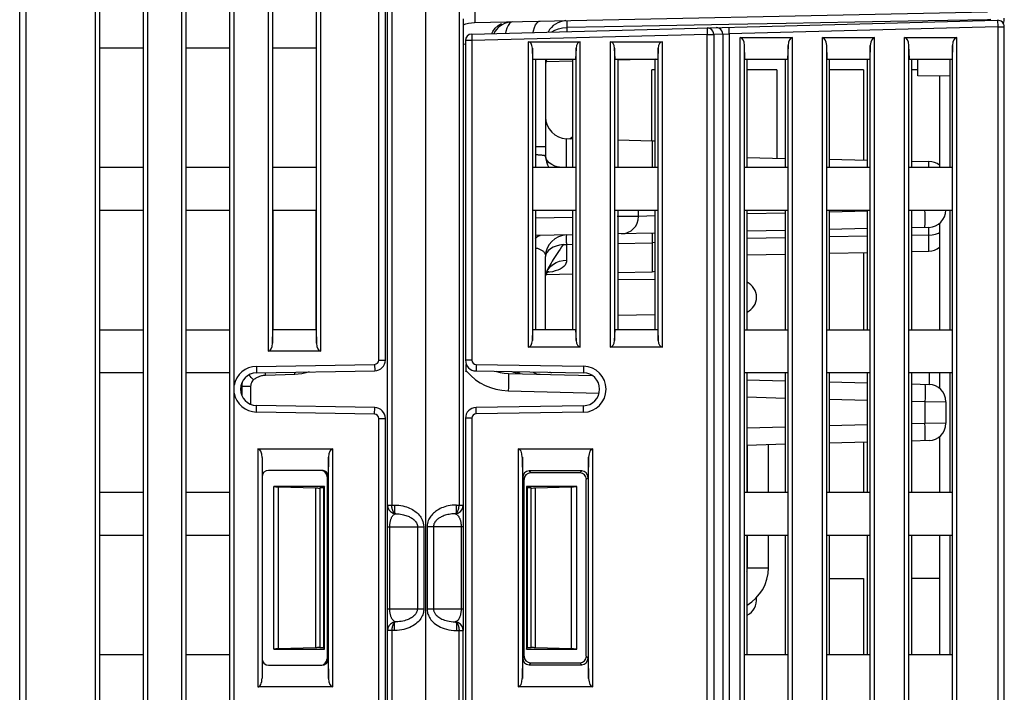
# Model space of a CAD drawing. Header units: millimetres. Extents: x 674 to 3111, y -226 to 595.
# Tile 11 of 47: x 2327 to 2372, y 43 to 74. Entities that reach past the tile are written whole.
import ezdxf

# ---------------------------------------------------------------- set-up
doc = ezdxf.new("R2010")
doc.units = ezdxf.units.MM
doc.header["$LTSCALE"] = 30.734
doc.layers.get('0').update_dxf_attribs({"linetype": 'CONTINUOUS'})

msp = doc.modelspace()

# ---------------------------------------------------------------- linework, layer by layer
at = {"color": 7, "linetype": 'Continuous'}
for p, q in [((2343.885, 51.362), (2343.885, 102.072)), ((2326.885, -42.238), (2326.885, 101.857)), ((2327.185, -25.088), (2327.185, 101.857)), ((2330.369, 97.062), (2330.369, 25.673)), ((2332.801, 26.416), (2332.801, 97.062)), ((2334.369, 97.062), (2334.369, 26.896)), ((2336.801, 27.639), (2336.801, 97.062)), ((2330.569, 96.683), (2330.569, 26.13)), ((2332.602, 26.752), (2332.602, 96.683)), ((2334.569, 96.683), (2334.569, 27.353)), ((2336.602, 27.975), (2336.602, 96.683)), ((2345.635, 87.466), (2345.635, 27.862)), ((2344.082, 86.523), (2344.082, 51.362)), ((2343.485, 58.061), (2343.485, 81.712)), ((2343.785, 58.061), (2343.785, 81.712)), ((2338.369, 81.062), (2338.369, 58.462)), ((2340.801, 58.462), (2340.801, 81.062)), ((2338.569, 80.683), (2338.569, 58.841)), ((2340.602, 58.841), (2340.602, 80.683)), ((2347.189, 74.311), (2347.189, 51.362)), ((2347.385, 73.825), (2347.385, 45.565)), ((2347.778, 73.117), (2372.078, 73.754)), ((2347.908, 73.649), (2371.602, 74.145)), ((2371.602, 73.781), (2367.938, 73.713)), ((2371.756, 73.792), (2371.602, 73.781)), ((2371.602, 73.781), (2371.602, 73.741)), ((2372.078, 73.754), (2372.085, 73.454)), ((2347.385, 73.545), (2347.504, 73.586)), ((2355.654, 73.483), (2352.165, 73.417)), ((2352.165, 73.417), (2352.165, 73.232)), ((2359.662, 73.559), (2355.654, 73.483)), ((2358.654, 73.402), (2358.662, 73.102)), ((2362.299, 73.608), (2359.662, 73.559)), ((2359.673, 73.129), (2359.665, 73.429)), ((2372.085, 73.454), (2359.673, 73.129)), ((2372.085, 73.454), (2372.085, -24.988)), ((2372.085, 73.454), (2372.385, 73.454)), ((2372.385, -42.238), (2372.385, 73.454)), ((2347.485, 72.818), (2347.485, 58.054)), ((2347.785, 72.818), (2347.485, 72.818)), ((2347.778, 73.117), (2347.785, 72.818)), ((2358.662, 73.102), (2347.785, 72.818)), ((2347.785, 72.818), (2347.785, 58.054)), ((2348.709, 73.142), (2348.752, 73.232)), ((2358.662, 30.933), (2358.662, 73.102)), ((2358.662, 73.102), (2358.961, 73.102)), ((2359.373, 73.113), (2358.961, 73.102)), ((2358.961, 73.102), (2358.961, 33.45)), ((2359.373, 73.113), (2359.673, 73.129)), ((2359.373, 73.113), (2359.373, 38.241)), ((2359.673, 73.129), (2359.673, 37.954)), ((2360.178, 38.241), (2360.178, 72.962)), ((2360.178, 72.962), (2362.593, 72.962)), ((2362.593, 38.241), (2362.593, 72.962)), ((2363.978, 38.241), (2363.978, 72.962)), ((2363.978, 72.962), (2366.393, 72.962)), ((2366.393, 38.241), (2366.393, 72.962)), ((2367.778, 38.241), (2367.778, 72.962)), ((2367.778, 72.962), (2370.193, 72.962)), ((2370.193, 38.241), (2370.193, 72.962)), ((2332.596, 72.462), (2330.575, 72.462)), ((2336.596, 72.462), (2334.575, 72.462)), ((2340.596, 72.462), (2338.575, 72.462)), ((2347.4, 72.658), (2347.489, 72.66)), ((2350.378, 72.762), (2350.378, 58.662)), ((2350.378, 72.762), (2352.793, 72.762)), ((2350.577, 72.464), (2350.577, 58.959)), ((2350.599, 71.962), (2350.577, 72.464)), ((2352.593, 72.464), (2352.571, 71.962)), ((2352.593, 58.959), (2352.593, 72.464)), ((2352.793, 58.662), (2352.793, 72.762)), ((2354.178, 72.762), (2354.178, 58.662)), ((2354.178, 72.762), (2356.593, 72.762)), ((2354.399, 71.962), (2354.377, 72.464)), ((2354.377, 72.464), (2354.377, 58.959)), ((2356.393, 72.464), (2356.371, 71.962)), ((2356.393, 58.959), (2356.393, 72.464)), ((2356.593, 58.662), (2356.593, 72.762)), ((2360.399, 71.962), (2360.377, 72.59)), ((2360.377, 38.241), (2360.377, 72.59)), ((2362.393, 72.59), (2362.371, 71.962)), ((2362.393, 38.241), (2362.393, 72.59)), ((2364.199, 71.962), (2364.177, 72.59)), ((2364.177, 38.241), (2364.177, 72.59)), ((2366.193, 72.59), (2366.171, 71.962)), ((2366.193, 38.241), (2366.193, 72.59)), ((2367.977, 38.241), (2367.977, 72.59)), ((2367.999, 71.962), (2367.977, 72.59)), ((2369.993, 72.59), (2369.971, 71.962)), ((2369.993, 38.241), (2369.993, 72.59)), ((2350.599, 71.962), (2352.571, 71.962)), ((2350.717, 71.962), (2350.717, 66.962)), ((2351.185, 71.962), (2351.185, 67.485)), ((2352.453, 66.962), (2352.453, 71.962)), ((2354.399, 71.962), (2356.371, 71.962)), ((2354.519, 71.962), (2354.519, 66.962)), ((2356.251, 71.96), (2354.52, 71.915)), ((2356.251, 66.962), (2356.251, 71.962)), ((2360.399, 71.962), (2362.371, 71.962)), ((2360.495, 71.962), (2360.495, 66.962)), ((2362.275, 66.962), (2362.275, 71.962)), ((2364.199, 71.962), (2366.171, 71.962)), ((2364.298, 71.962), (2364.298, 66.962)), ((2366.071, 66.962), (2366.071, 71.962)), ((2367.999, 71.962), (2369.971, 71.962)), ((2368.102, 71.962), (2368.102, 66.962)), ((2368.385, 71.183), (2368.385, 71.962)), ((2369.867, 71.962), (2369.867, 66.962)), ((2352.456, 71.861), (2351.185, 71.827)), ((2356.09, 68.182), (2356.09, 71.462)), ((2356.251, 71.462), (2356.09, 71.462)), ((2361.875, 71.462), (2360.495, 71.462)), ((2361.875, 71.462), (2361.875, 67.382)), ((2365.871, 71.462), (2364.298, 71.462)), ((2365.871, 71.462), (2365.871, 67.298)), ((2368.385, 71.462), (2368.102, 71.462)), ((2369.867, 71.167), (2368.385, 71.183)), ((2369.385, 71.172), (2369.385, 66.962)), ((2352.159, 66.962), (2352.159, 68.286)), ((2352.159, 68.286), (2352.453, 68.278)), ((2351.185, 67.915), (2350.717, 67.915)), ((2354.519, 68.224), (2356.106, 68.182)), ((2356.106, 68.182), (2356.106, 66.962)), ((2360.495, 67.411), (2362.275, 67.374)), ((2330.575, 66.962), (2332.596, 66.962)), ((2334.575, 66.962), (2336.596, 66.962)), ((2338.575, 66.962), (2340.596, 66.962)), ((2350.585, 66.962), (2352.585, 66.962)), ((2354.385, 66.962), (2356.385, 66.962)), ((2360.385, 66.962), (2362.385, 66.962)), ((2364.185, 66.962), (2366.185, 66.962)), ((2364.298, 67.331), (2366.071, 67.294)), ((2367.985, 66.962), (2369.985, 66.962)), ((2368.102, 67.252), (2368.902, 67.235)), ((2368.902, 66.962), (2368.902, 67.235)), ((2332.596, 64.962), (2330.575, 64.962)), ((2336.596, 64.962), (2334.575, 64.962)), ((2340.596, 64.962), (2338.575, 64.962)), ((2338.585, 64.962), (2338.585, 59.462)), ((2340.585, 59.462), (2340.585, 64.962)), ((2352.585, 64.962), (2350.585, 64.962)), ((2350.717, 64.962), (2350.717, 59.462)), ((2352.453, 64.644), (2350.717, 64.608)), ((2352.453, 59.462), (2352.453, 64.962)), ((2356.385, 64.962), (2354.385, 64.962)), ((2355.485, 64.691), (2354.503, 64.687)), ((2354.519, 64.962), (2354.519, 59.462)), ((2355.485, 64.691), (2355.485, 64.962)), ((2356.251, 64.714), (2355.485, 64.691)), ((2356.251, 59.462), (2356.251, 64.962)), ((2362.385, 64.962), (2360.385, 64.962)), ((2360.495, 64.962), (2360.495, 59.462)), ((2362.277, 64.85), (2360.498, 64.812)), ((2362.275, 59.462), (2362.275, 64.962)), ((2366.185, 64.962), (2364.185, 64.962)), ((2364.298, 64.962), (2364.298, 59.462)), ((2366.071, 64.929), (2364.3, 64.892)), ((2366.071, 59.462), (2366.071, 64.962)), ((2369.985, 64.962), (2367.985, 64.962)), ((2368.102, 64.962), (2368.102, 59.462)), ((2369.867, 64.962), (2369.867, 59.462)), ((2368.902, 64.189), (2368.102, 64.172)), ((2369.385, 64.369), (2369.385, 59.462)), ((2352.453, 63.844), (2350.717, 63.808)), ((2356.251, 63.924), (2354.506, 63.887)), ((2362.275, 64.05), (2360.495, 64.013)), ((2362.275, 63.708), (2360.495, 63.674)), ((2366.071, 64.13), (2364.298, 64.092)), ((2366.071, 63.778), (2364.298, 63.745)), ((2368.902, 63.831), (2368.102, 63.816)), ((2368.902, 63.831), (2369.056, 63.843)), ((2368.902, 63.089), (2368.902, 63.831)), ((2352.159, 63.402), (2352.453, 63.407)), ((2352.159, 63.402), (2352.159, 62.671)), ((2354.519, 63.448), (2356.106, 63.478)), ((2356.251, 63.488), (2356.106, 63.478)), ((2356.106, 63.478), (2356.106, 62.141)), ((2351.185, 59.485), (2351.185, 62.838)), ((2360.495, 62.913), (2362.275, 62.95)), ((2364.298, 62.992), (2366.071, 63.03)), ((2365.871, 63.025), (2365.871, 59.462)), ((2368.102, 63.072), (2368.902, 63.089)), ((2351.201, 61.976), (2351.201, 61.974)), ((2351.208, 62.059), (2351.257, 62.18)), ((2351.226, 62.112), (2351.21, 62.063)), ((2351.215, 62.013), (2352.453, 62.046)), ((2351.257, 62.18), (2351.331, 62.295)), ((2351.287, 62.125), (2351.318, 62.154)), ((2351.318, 62.154), (2351.325, 62.159)), ((2354.519, 62.1), (2356.106, 62.141)), ((2354.519, 61.803), (2356.251, 61.779)), ((2356.251, 60.145), (2354.519, 60.12)), ((2330.575, 59.462), (2332.596, 59.462)), ((2334.575, 59.462), (2336.596, 59.462)), ((2338.569, 58.841), (2338.585, 59.462)), ((2340.585, 59.462), (2338.585, 59.462)), ((2340.585, 59.462), (2340.602, 58.841)), ((2350.577, 58.959), (2350.599, 59.462)), ((2352.571, 59.462), (2350.599, 59.462)), ((2352.571, 59.462), (2352.593, 58.959)), ((2354.377, 58.959), (2354.399, 59.462)), ((2356.371, 59.462), (2354.399, 59.462)), ((2356.371, 59.462), (2356.393, 58.959)), ((2360.385, 59.462), (2362.385, 59.462)), ((2364.185, 59.462), (2366.185, 59.462)), ((2367.985, 59.462), (2369.985, 59.462)), ((2340.801, 58.462), (2338.369, 58.462)), ((2352.793, 58.662), (2350.378, 58.662)), ((2356.593, 58.662), (2354.178, 58.662)), ((2337.821, 57.766), (2343.289, 57.861)), ((2343.289, 57.861), (2343.294, 57.561)), ((2343.485, 58.061), (2343.785, 58.061)), ((2347.785, 58.054), (2347.485, 58.054)), ((2347.982, 57.854), (2347.977, 57.554)), ((2347.982, 57.854), (2352.94, 57.774)), ((2332.596, 57.462), (2330.575, 57.462)), ((2336.596, 57.462), (2334.575, 57.462)), ((2337.532, 57.314), (2337.481, 57.371)), ((2337.821, 57.766), (2337.827, 57.466)), ((2337.827, 57.466), (2343.294, 57.561)), ((2338.245, 57.349), (2338.241, 57.473)), ((2339.598, 57.396), (2338.245, 57.349)), ((2339.598, 57.396), (2339.595, 57.497)), ((2347.514, 57.559), (2347.492, 57.496)), ((2347.512, 57.558), (2347.726, 57.338)), ((2347.977, 57.554), (2352.936, 57.474)), ((2349.47, 57.441), (2353.355, 57.34)), ((2351.477, 57.452), (2351.386, 57.499)), ((2352.94, 57.774), (2352.936, 57.474)), ((2362.385, 57.462), (2360.385, 57.462)), ((2360.495, 57.462), (2360.495, 51.962)), ((2362.275, 51.962), (2362.275, 57.462)), ((2366.185, 57.462), (2364.185, 57.462)), ((2364.298, 57.462), (2364.298, 51.962)), ((2366.071, 51.962), (2366.071, 57.462)), ((2369.985, 57.462), (2367.985, 57.462)), ((2368.102, 57.462), (2368.102, 51.962)), ((2368.906, 57.462), (2368.906, 56.932)), ((2369.385, 57.462), (2369.385, 56.753)), ((2369.867, 57.462), (2369.867, 51.962)), ((2337.726, 57.172), (2337.691, 57.142)), ((2360.487, 57.153), (2362.265, 57.106)), ((2364.288, 57.053), (2366.059, 57.007)), ((2368.089, 56.954), (2368.906, 56.932)), ((2337.558, 56.839), (2337.098, 56.839)), ((2337.148, 56.839), (2337.148, 56.414)), ((2337.558, 56.839), (2337.558, 56.014)), ((2349.463, 56.642), (2353.661, 56.532)), ((2360.495, 56.353), (2362.275, 56.306)), ((2364.298, 56.253), (2366.071, 56.207)), ((2368.102, 56.154), (2368.72, 56.138)), ((2368.72, 56.138), (2368.72, 55.134)), ((2368.72, 56.138), (2369.685, 56.133)), ((2369.685, 56.133), (2369.685, 55.139)), ((2337.821, 55.658), (2337.827, 55.958)), ((2343.289, 55.562), (2337.821, 55.658)), ((2343.294, 55.862), (2337.827, 55.958)), ((2343.289, 55.562), (2343.294, 55.862)), ((2352.936, 55.95), (2347.977, 55.87)), ((2347.982, 55.57), (2347.977, 55.87)), ((2352.94, 55.65), (2347.982, 55.57)), ((2352.94, 55.65), (2352.936, 55.95)), ((2343.485, 41.561), (2343.485, 55.362)), ((2343.485, 55.362), (2343.785, 55.362)), ((2343.785, 41.561), (2343.785, 55.362)), ((2347.485, 55.37), (2347.485, 41.554)), ((2347.785, 55.37), (2347.485, 55.37)), ((2347.785, 55.37), (2347.785, 41.554)), ((2366.071, 55.065), (2364.298, 55.018)), ((2368.72, 55.134), (2368.102, 55.118)), ((2369.685, 55.139), (2368.72, 55.134)), ((2362.275, 54.965), (2360.495, 54.919)), ((2362.275, 54.166), (2360.495, 54.119)), ((2361.485, 51.962), (2361.485, 54.145)), ((2366.071, 54.265), (2364.298, 54.219)), ((2365.871, 54.26), (2365.871, 51.962)), ((2368.906, 54.339), (2368.102, 54.318)), ((2369.385, 54.519), (2369.385, 51.962)), ((2337.885, 53.962), (2337.885, 42.962)), ((2337.885, 53.962), (2341.358, 53.962)), ((2341.358, 42.962), (2341.358, 53.962)), ((2349.913, 53.962), (2349.913, 42.962)), ((2349.913, 53.962), (2353.375, 53.962)), ((2353.375, 42.962), (2353.375, 53.962)), ((2360.512, 51.962), (2360.512, 54.12)), ((2338.085, 53.562), (2338.085, 43.362)), ((2341.158, 53.578), (2341.139, 52.662)), ((2341.158, 43.346), (2341.158, 53.578)), ((2350.131, 52.628), (2350.113, 53.567)), ((2350.113, 53.567), (2350.113, 43.356)), ((2353.176, 53.572), (2353.151, 52.628)), ((2353.176, 43.351), (2353.176, 53.572)), ((2340.845, 52.962), (2338.385, 52.962)), ((2350.425, 52.936), (2350.492, 52.848)), ((2352.86, 52.936), (2350.425, 52.936)), ((2352.771, 52.847), (2350.492, 52.848)), ((2352.86, 52.936), (2352.771, 52.847)), ((2341.092, 52.662), (2341.092, 44.262)), ((2341.092, 52.662), (2341.139, 52.662)), ((2350.131, 52.628), (2350.192, 52.548)), ((2350.192, 44.375), (2350.192, 52.548)), ((2353.151, 52.628), (2353.07, 52.547)), ((2353.07, 44.376), (2353.07, 52.547)), ((2330.575, 51.962), (2332.596, 51.962)), ((2334.575, 51.962), (2336.596, 51.962)), ((2338.635, 44.708), (2338.635, 52.216)), ((2340.968, 52.215), (2338.635, 52.216)), ((2338.85, 44.719), (2338.85, 52.205)), ((2338.85, 52.205), (2340.55, 52.152)), ((2340.55, 52.152), (2340.55, 44.772)), ((2340.751, 52.149), (2340.751, 44.775)), ((2340.935, 52.149), (2340.751, 52.149)), ((2340.968, 52.215), (2340.935, 52.149)), ((2340.935, 44.775), (2340.935, 52.149)), ((2340.968, 44.709), (2340.968, 52.215)), ((2352.635, 52.225), (2350.298, 52.224)), ((2350.298, 52.224), (2350.298, 44.7)), ((2350.298, 52.224), (2350.335, 52.149)), ((2350.335, 52.149), (2350.335, 44.775)), ((2350.52, 52.149), (2350.335, 52.149)), ((2350.52, 44.775), (2350.52, 52.149)), ((2350.721, 52.152), (2352.371, 52.203)), ((2350.721, 44.772), (2350.721, 52.152)), ((2352.371, 52.203), (2352.371, 44.72)), ((2352.635, 44.698), (2352.635, 52.225)), ((2360.385, 51.962), (2362.385, 51.962)), ((2364.185, 51.962), (2366.185, 51.962)), ((2367.985, 51.962), (2369.985, 51.962)), ((2343.885, 51.362), (2343.983, 51.362)), ((2343.885, 36.212), (2343.885, 51.358)), ((2343.983, 51.362), (2344.082, 51.362)), ((2344.082, 51.362), (2344.203, 51.362)), ((2344.203, 51.362), (2344.308, 51.359)), ((2344.246, 50.957), (2344.269, 50.961)), ((2344.269, 50.961), (2344.345, 50.957)), ((2347.002, 50.961), (2346.929, 50.957)), ((2347.068, 51.362), (2346.967, 51.359)), ((2347.067, 51.284), (2347.068, 51.362)), ((2347.067, 51.209), (2347.067, 51.284)), ((2347.068, 51.362), (2347.385, 51.362)), ((2347.189, 51.336), (2347.189, 51.362)), ((2347.198, 50.785), (2347.209, 50.761)), ((2343.885, 50.362), (2345.558, 50.362)), ((2343.986, 46.562), (2343.986, 50.362)), ((2345.265, 50.362), (2345.265, 46.562)), ((2345.558, 50.362), (2345.558, 46.562)), ((2345.713, 50.362), (2345.713, 46.562)), ((2347.385, 50.362), (2345.713, 50.362)), ((2346.006, 50.362), (2346.006, 46.562)), ((2347.285, 50.362), (2347.285, 46.562)), ((2332.596, 49.962), (2330.575, 49.962)), ((2336.596, 49.962), (2334.575, 49.962)), ((2362.385, 49.962), (2360.385, 49.962)), ((2360.495, 49.962), (2360.495, 44.462)), ((2360.512, 48.462), (2360.512, 49.962)), ((2361.485, 48.462), (2361.485, 49.962)), ((2362.275, 44.462), (2362.275, 49.962)), ((2366.185, 49.962), (2364.185, 49.962)), ((2364.298, 49.962), (2364.298, 44.462)), ((2366.071, 44.462), (2366.071, 49.962)), ((2369.985, 49.962), (2367.985, 49.962)), ((2368.102, 49.962), (2368.102, 44.462)), ((2369.385, 49.962), (2369.385, 44.462)), ((2369.867, 49.962), (2369.867, 44.462)), ((2360.512, 48.462), (2361.485, 48.462)), ((2364.298, 47.962), (2365.871, 47.962)), ((2365.871, 47.962), (2365.871, 44.462)), ((2369.385, 47.962), (2368.102, 47.962)), ((2343.885, 46.562), (2345.558, 46.562)), ((2345.713, 46.562), (2347.385, 46.562)), ((2344.072, 46.14), (2344.061, 46.164)), ((2347.025, 45.967), (2347.002, 45.963)), ((2344.031, 45.562), (2343.912, 45.562)), ((2344.203, 45.562), (2344.031, 45.562)), ((2344.082, 45.562), (2344.082, 36.212)), ((2347.067, 45.715), (2347.067, 45.64)), ((2347.067, 45.64), (2347.068, 45.562)), ((2347.068, 45.562), (2347.385, 45.562)), ((2347.189, 36.012), (2347.189, 45.562)), ((2347.385, 36.212), (2347.385, 45.562)), ((2338.635, 44.708), (2340.968, 44.709)), ((2340.55, 44.772), (2338.85, 44.719)), ((2340.751, 44.775), (2340.935, 44.775)), ((2340.968, 44.709), (2340.935, 44.775)), ((2350.298, 44.7), (2350.335, 44.775)), ((2350.298, 44.7), (2352.635, 44.698)), ((2350.335, 44.775), (2350.52, 44.775)), ((2352.371, 44.72), (2350.721, 44.772)), ((2330.575, 44.462), (2332.596, 44.462)), ((2334.575, 44.462), (2336.596, 44.462)), ((2341.139, 44.262), (2341.092, 44.262)), ((2341.139, 44.262), (2341.158, 43.346)), ((2350.113, 43.356), (2350.131, 44.296)), ((2350.192, 44.375), (2350.131, 44.296)), ((2353.151, 44.295), (2353.07, 44.376)), ((2353.151, 44.295), (2353.176, 43.351)), ((2360.385, 44.462), (2362.385, 44.462)), ((2364.185, 44.462), (2366.185, 44.462)), ((2367.985, 44.462), (2369.985, 44.462)), ((2338.385, 43.962), (2340.845, 43.962)), ((2350.492, 44.076), (2350.425, 43.988)), ((2350.425, 43.988), (2352.86, 43.988)), ((2350.492, 44.076), (2352.771, 44.077)), ((2352.86, 43.988), (2352.771, 44.077)), ((2341.358, 42.962), (2337.885, 42.962)), ((2353.375, 42.962), (2349.913, 42.962))]:
    msp.add_line(p, q, dxfattribs=at)
for points in [[(2347.905, 74.449), (2347.908, 74.293), (2347.911, 74.143), (2347.912, 74.005), (2347.913, 73.883), (2347.913, 73.784), (2347.912, 73.71), (2347.911, 73.664), (2347.908, 73.649)], [(2350.614, 73.192), (2350.628, 73.266), (2350.673, 73.417), (2350.729, 73.541), (2350.794, 73.634), (2350.866, 73.692), (2350.94, 73.713)], [(2352.165, 73.738), (2352.163, 73.729), (2352.163, 73.701), (2352.163, 73.654), (2352.163, 73.591), (2352.163, 73.511), (2352.165, 73.417)], [(2367.938, 73.713), (2365.471, 73.667), (2362.299, 73.608)], [(2347.504, 73.586), (2347.631, 73.618), (2347.766, 73.64), (2347.908, 73.649)], [(2348.752, 73.232), (2348.863, 73.383), (2348.999, 73.507), (2349.154, 73.601)], [(2349.454, 73.515), (2349.397, 73.39), (2349.352, 73.239), (2349.337, 73.158)], [(2349.665, 73.686), (2349.59, 73.665), (2349.518, 73.607), (2349.454, 73.515)], [(2351.472, 73.214), (2351.62, 73.298), (2351.789, 73.362), (2351.973, 73.402), (2352.165, 73.417)], [(2358.961, 73.102), (2358.951, 73.181), (2358.92, 73.255), (2358.871, 73.317), (2358.807, 73.365), (2358.733, 73.394), (2358.654, 73.402)], [(2359.373, 73.113), (2359.362, 73.192), (2359.331, 73.265), (2359.282, 73.328), (2359.219, 73.375), (2359.144, 73.404), (2359.065, 73.413)], [(2352.304, 68.282), (2352.408, 68.348), (2352.453, 68.368)], [(2351.185, 67.485), (2351.184, 67.488), (2351.181, 67.49), (2351.175, 67.493), (2351.166, 67.495), (2351.156, 67.498), (2351.143, 67.501), (2351.128, 67.503), (2351.11, 67.506), (2351.09, 67.509), (2351.068, 67.511), (2351.045, 67.514), (2351.019, 67.517), (2350.991, 67.519), (2350.961, 67.522), (2350.929, 67.525), (2350.895, 67.527), (2350.86, 67.53), (2350.823, 67.532), (2350.785, 67.535), (2350.745, 67.537), (2350.717, 67.539)], [(2351.823, 66.962), (2351.786, 66.969), (2351.617, 67.021), (2351.47, 67.092), (2351.349, 67.176), (2351.259, 67.273), (2351.204, 67.377), (2351.185, 67.485)], [(2368.709, 64.185), (2368.714, 64.2), (2368.719, 64.246), (2368.722, 64.32), (2368.724, 64.419), (2368.725, 64.54), (2368.725, 64.679)], [(2368.725, 64.679), (2368.723, 64.829), (2368.72, 64.985)], [(2368.904, 63.983), (2368.904, 64.027), (2368.904, 64.069), (2368.904, 64.107), (2368.904, 64.14), (2368.904, 64.166), (2368.903, 64.183), (2368.902, 64.189)], [(2350.717, 63.653), (2350.723, 63.664), (2350.79, 63.745), (2350.864, 63.795), (2350.94, 63.813)], [(2352.159, 63.467), (2352.158, 63.575), (2352.158, 63.667), (2352.159, 63.741), (2352.16, 63.794), (2352.162, 63.827), (2352.165, 63.838)], [(2356.102, 63.921), (2356.104, 63.912), (2356.105, 63.889), (2356.106, 63.851), (2356.107, 63.8), (2356.107, 63.736), (2356.107, 63.661), (2356.107, 63.575), (2356.106, 63.478)], [(2368.902, 63.831), (2368.903, 63.886), (2368.904, 63.983)], [(2369.056, 63.843), (2369.203, 63.873), (2369.339, 63.921), (2369.385, 63.946)], [(2350.717, 63.245), (2350.732, 63.242), (2350.77, 63.232), (2350.807, 63.222), (2350.842, 63.21), (2350.877, 63.198), (2350.91, 63.184), (2350.942, 63.17), (2350.972, 63.154), (2351.001, 63.138), (2351.028, 63.12), (2351.054, 63.101), (2351.077, 63.08), (2351.099, 63.059), (2351.118, 63.036), (2351.135, 63.012), (2351.15, 62.986), (2351.163, 62.959), (2351.172, 62.931), (2351.18, 62.902), (2351.184, 62.871), (2351.185, 62.838)], [(2351.999, 63.392), (2351.834, 63.366), (2351.679, 63.324), (2351.538, 63.268), (2351.416, 63.198), (2351.317, 63.118), (2351.245, 63.03), (2351.2, 62.934), (2351.185, 62.838)], [(2351.999, 63.392), (2351.925, 63.284), (2351.854, 63.18), (2351.787, 63.08), (2351.723, 62.982)], [(2351.999, 63.392), (2352.025, 63.395), (2352.052, 63.397), (2352.079, 63.399), (2352.106, 63.4), (2352.133, 63.401), (2352.16, 63.402)], [(2352.159, 63.467), (2352.159, 63.451), (2352.159, 63.435), (2352.159, 63.418), (2352.16, 63.402)], [(2351.723, 62.982), (2351.661, 62.888), (2351.602, 62.797), (2351.545, 62.708), (2351.491, 62.622), (2351.44, 62.538), (2351.392, 62.457)], [(2352.159, 62.671), (2352.152, 62.594), (2352.128, 62.519), (2352.087, 62.445), (2352.028, 62.375), (2351.95, 62.312), (2351.857, 62.257), (2351.753, 62.212), (2351.637, 62.174), (2351.509, 62.141), (2351.364, 62.113), (2351.266, 62.098)], [(2351.392, 62.457), (2351.348, 62.379), (2351.309, 62.304)], [(2351.331, 62.295), (2351.429, 62.402), (2351.548, 62.494), (2351.684, 62.569)], [(2351.684, 62.569), (2351.834, 62.625), (2351.994, 62.659), (2352.159, 62.671)], [(2351.185, 61.902), (2351.186, 61.905), (2351.189, 61.927), (2351.2, 61.974)], [(2351.21, 62.063), (2351.2, 62.022), (2351.193, 61.982), (2351.187, 61.942)], [(2351.201, 61.976), (2351.217, 62.019), (2351.25, 62.078), (2351.287, 62.125)], [(2351.209, 62.054), (2351.209, 62.024), (2351.205, 61.991), (2351.201, 61.976)], [(2351.309, 62.304), (2351.275, 62.234), (2351.248, 62.169), (2351.226, 62.112)], [(2347.514, 57.559), (2347.519, 57.783), (2347.525, 57.861)], [(2338.245, 57.349), (2338.193, 57.345), (2338.144, 57.34), (2338.097, 57.333), (2338.053, 57.324), (2338.012, 57.313), (2337.973, 57.302), (2337.936, 57.289), (2337.9, 57.275), (2337.866, 57.259)], [(2340.265, 57.509), (2340.106, 57.465), (2339.926, 57.429), (2339.758, 57.405), (2339.598, 57.396)], [(2347.726, 57.338), (2347.946, 57.152), (2348.17, 57.004), (2348.401, 56.885), (2348.639, 56.789), (2348.892, 56.717), (2349.167, 56.667), (2349.463, 56.642)], [(2348.89, 57.539), (2348.926, 57.527), (2349.094, 57.485), (2349.276, 57.455), (2349.47, 57.441)], [(2349.47, 57.441), (2349.473, 57.426), (2349.474, 57.38), (2349.475, 57.306), (2349.474, 57.207), (2349.473, 57.086), (2349.47, 56.947), (2349.467, 56.797), (2349.463, 56.642)], [(2349.854, 57.524), (2349.861, 57.518), (2350, 57.449)], [(2350.609, 57.511), (2350.621, 57.502), (2350.774, 57.43), (2350.935, 57.403)], [(2337.185, 57.08), (2337.178, 57.061), (2337.156, 56.95), (2337.148, 56.839)], [(2337.691, 57.142), (2337.636, 57.202), (2337.582, 57.26), (2337.532, 57.314)], [(2337.691, 57.142), (2337.651, 57.101), (2337.619, 57.055), (2337.593, 57.004), (2337.573, 56.951), (2337.562, 56.896), (2337.558, 56.839)], [(2337.866, 57.259), (2337.831, 57.242), (2337.796, 57.222), (2337.761, 57.199), (2337.726, 57.172)], [(2368.713, 56.937), (2368.718, 56.922), (2368.722, 56.876), (2368.725, 56.802), (2368.727, 56.703), (2368.727, 56.582), (2368.726, 56.443)], [(2368.726, 56.443), (2368.724, 56.294), (2368.72, 56.138)], [(2368.726, 54.828), (2368.724, 54.978), (2368.72, 55.134)], [(2368.713, 54.334), (2368.718, 54.35), (2368.722, 54.395), (2368.725, 54.469), (2368.727, 54.569), (2368.727, 54.69), (2368.726, 54.828)], [(2344.093, 51.229), (2344.09, 51.254), (2344.086, 51.279), (2344.084, 51.305), (2344.083, 51.333), (2344.082, 51.362)], [(2344.213, 50.987), (2344.195, 51.003), (2344.183, 51.016), (2344.172, 51.03), (2344.161, 51.046), (2344.15, 51.063), (2344.141, 51.081), (2344.132, 51.1), (2344.124, 51.119), (2344.116, 51.14), (2344.109, 51.161), (2344.103, 51.183), (2344.098, 51.206), (2344.093, 51.229)], [(2344.177, 50.977), (2344.159, 50.982), (2344.138, 50.99), (2344.115, 51)], [(2344.115, 51), (2344.129, 50.994), (2344.144, 50.99), (2344.159, 50.988), (2344.175, 50.988), (2344.191, 50.989), (2344.208, 50.992)], [(2344.269, 50.961), (2344.25, 50.962), (2344.232, 50.965), (2344.213, 50.968), (2344.195, 50.972), (2344.177, 50.977)], [(2344.203, 51.362), (2344.204, 51.284), (2344.204, 51.209), (2344.205, 51.139), (2344.205, 51.079), (2344.206, 51.029), (2344.208, 50.992)], [(2344.269, 50.961), (2344.261, 50.962), (2344.252, 50.965), (2344.244, 50.968), (2344.236, 50.972), (2344.227, 50.977), (2344.22, 50.982), (2344.213, 50.987)], [(2344.308, 51.359), (2344.407, 51.35), (2344.502, 51.337), (2344.592, 51.32), (2344.677, 51.299), (2344.757, 51.274), (2344.832, 51.247), (2344.904, 51.218), (2344.97, 51.186), (2345.033, 51.152), (2345.093, 51.116), (2345.149, 51.078), (2345.202, 51.038), (2345.252, 50.995), (2345.3, 50.949), (2345.344, 50.901), (2345.386, 50.849), (2345.424, 50.795), (2345.459, 50.737), (2345.49, 50.674), (2345.517, 50.606), (2345.538, 50.532), (2345.552, 50.45), (2345.558, 50.362)], [(2346.967, 51.359), (2346.871, 51.351), (2346.78, 51.339), (2346.692, 51.323), (2346.609, 51.303), (2346.53, 51.28), (2346.456, 51.254), (2346.385, 51.226), (2346.319, 51.195), (2346.257, 51.163), (2346.199, 51.129), (2346.145, 51.094), (2346.095, 51.058), (2346.049, 51.021), (2346.005, 50.982), (2345.964, 50.942), (2345.925, 50.899), (2345.889, 50.855), (2345.856, 50.808), (2345.824, 50.759), (2345.795, 50.705), (2345.769, 50.647), (2345.747, 50.584), (2345.729, 50.516), (2345.718, 50.442), (2345.713, 50.362)], [(2347.002, 50.961), (2347.013, 50.963), (2347.024, 50.967), (2347.035, 50.972), (2347.046, 50.978), (2347.055, 50.985), (2347.063, 50.992)], [(2347.002, 50.961), (2347.021, 50.962), (2347.039, 50.965), (2347.058, 50.968), (2347.076, 50.972), (2347.093, 50.976), (2347.098, 50.978)], [(2347.002, 50.961), (2347.023, 50.957), (2347.044, 50.95), (2347.063, 50.941), (2347.081, 50.93), (2347.099, 50.917), (2347.116, 50.902), (2347.131, 50.886), (2347.146, 50.868), (2347.16, 50.849), (2347.174, 50.829), (2347.186, 50.808), (2347.198, 50.785)], [(2347.063, 50.992), (2347.076, 51.004), (2347.09, 51.018), (2347.103, 51.035), (2347.116, 51.055), (2347.128, 51.077), (2347.14, 51.101), (2347.15, 51.126), (2347.159, 51.153), (2347.167, 51.18), (2347.173, 51.206), (2347.178, 51.232)], [(2347.063, 50.992), (2347.064, 51.029), (2347.066, 51.079), (2347.066, 51.14), (2347.067, 51.209)], [(2347.063, 50.992), (2347.08, 50.989), (2347.096, 50.988), (2347.112, 50.988), (2347.127, 50.99), (2347.142, 50.994), (2347.156, 51)], [(2347.098, 50.978), (2347.112, 50.982), (2347.133, 50.99), (2347.156, 51)], [(2347.178, 51.232), (2347.182, 51.258), (2347.185, 51.284), (2347.187, 51.31), (2347.189, 51.336)], [(2343.986, 50.362), (2343.986, 50.389), (2343.987, 50.417), (2343.988, 50.444), (2343.991, 50.472), (2343.994, 50.5), (2343.998, 50.53), (2344.002, 50.56), (2344.008, 50.59)], [(2344.008, 50.59), (2344.015, 50.62), (2344.022, 50.65), (2344.031, 50.679), (2344.04, 50.707), (2344.05, 50.734), (2344.061, 50.761), (2344.073, 50.786), (2344.086, 50.81), (2344.1, 50.833), (2344.115, 50.855)], [(2344.115, 50.855), (2344.13, 50.875), (2344.147, 50.894), (2344.165, 50.911), (2344.183, 50.926), (2344.203, 50.939), (2344.224, 50.949), (2344.246, 50.957)], [(2344.345, 50.957), (2344.418, 50.95), (2344.487, 50.941), (2344.553, 50.929), (2344.615, 50.916), (2344.673, 50.901), (2344.729, 50.884), (2344.781, 50.866), (2344.83, 50.847), (2344.876, 50.827), (2344.92, 50.806), (2344.961, 50.783), (2345.001, 50.759), (2345.038, 50.733), (2345.074, 50.706), (2345.107, 50.678), (2345.138, 50.648), (2345.166, 50.616), (2345.192, 50.581), (2345.215, 50.545), (2345.235, 50.505), (2345.25, 50.461), (2345.261, 50.413), (2345.265, 50.362)], [(2346.929, 50.957), (2346.858, 50.951), (2346.791, 50.942), (2346.727, 50.931), (2346.666, 50.918), (2346.609, 50.904), (2346.554, 50.888), (2346.502, 50.871), (2346.454, 50.853), (2346.408, 50.833), (2346.366, 50.813), (2346.326, 50.793), (2346.29, 50.771), (2346.255, 50.749), (2346.223, 50.726), (2346.193, 50.702), (2346.164, 50.678), (2346.137, 50.651), (2346.112, 50.624), (2346.089, 50.594), (2346.067, 50.563), (2346.048, 50.529), (2346.031, 50.492), (2346.018, 50.452), (2346.01, 50.408), (2346.006, 50.362)], [(2347.209, 50.761), (2347.22, 50.735), (2347.23, 50.708), (2347.24, 50.68), (2347.249, 50.65), (2347.257, 50.618), (2347.264, 50.584), (2347.271, 50.547), (2347.277, 50.507), (2347.281, 50.464), (2347.284, 50.415), (2347.285, 50.362)], [(2360.495, 48.28), (2360.5, 48.31), (2360.506, 48.359), (2360.51, 48.41), (2360.512, 48.462)], [(2344.061, 46.164), (2344.05, 46.189), (2344.04, 46.216), (2344.031, 46.244), (2344.022, 46.274), (2344.014, 46.306), (2344.007, 46.34), (2344, 46.377), (2343.994, 46.417), (2343.99, 46.46), (2343.987, 46.509), (2343.986, 46.562)], [(2345.558, 46.562), (2345.556, 46.509), (2345.55, 46.456), (2345.541, 46.404), (2345.527, 46.351), (2345.509, 46.296), (2345.486, 46.24), (2345.458, 46.184), (2345.424, 46.128), (2345.385, 46.074), (2345.342, 46.02), (2345.294, 45.969), (2345.242, 45.92), (2345.186, 45.873), (2345.124, 45.828), (2345.058, 45.786), (2344.986, 45.746), (2344.909, 45.708), (2344.826, 45.674), (2344.737, 45.643), (2344.642, 45.616), (2344.542, 45.593), (2344.435, 45.576), (2344.322, 45.566), (2344.203, 45.562)], [(2345.265, 46.562), (2345.264, 46.531), (2345.259, 46.5), (2345.252, 46.47), (2345.243, 46.439), (2345.229, 46.407), (2345.212, 46.374), (2345.191, 46.341), (2345.167, 46.309), (2345.138, 46.277), (2345.106, 46.245), (2345.071, 46.215), (2345.032, 46.186), (2344.99, 46.158), (2344.945, 46.131), (2344.896, 46.106), (2344.844, 46.082), (2344.787, 46.059), (2344.726, 46.038), (2344.661, 46.019), (2344.591, 46.002), (2344.517, 45.988), (2344.439, 45.976), (2344.356, 45.968), (2344.269, 45.963)], [(2345.713, 46.562), (2345.715, 46.515), (2345.719, 46.468), (2345.727, 46.421), (2345.737, 46.373), (2345.752, 46.325), (2345.77, 46.275), (2345.793, 46.224), (2345.82, 46.172), (2345.853, 46.119), (2345.891, 46.066), (2345.936, 46.012), (2345.986, 45.959), (2346.043, 45.908), (2346.105, 45.858), (2346.173, 45.811), (2346.247, 45.766), (2346.327, 45.725), (2346.413, 45.686), (2346.506, 45.652), (2346.605, 45.622), (2346.711, 45.597), (2346.823, 45.578), (2346.942, 45.567), (2347.068, 45.562)], [(2346.006, 46.562), (2346.007, 46.534), (2346.01, 46.507), (2346.016, 46.479), (2346.024, 46.451), (2346.035, 46.423), (2346.048, 46.394), (2346.065, 46.365), (2346.085, 46.334), (2346.109, 46.303), (2346.137, 46.272), (2346.17, 46.241), (2346.207, 46.21), (2346.248, 46.179), (2346.294, 46.15), (2346.344, 46.122), (2346.398, 46.095), (2346.457, 46.07), (2346.52, 46.046), (2346.589, 46.025), (2346.662, 46.006), (2346.739, 45.99), (2346.822, 45.977), (2346.91, 45.968), (2347.002, 45.963)], [(2347.285, 46.562), (2347.285, 46.534), (2347.284, 46.507), (2347.283, 46.48), (2347.28, 46.452), (2347.277, 46.423), (2347.273, 46.394), (2347.269, 46.364), (2347.263, 46.334)], [(2344.269, 45.963), (2344.247, 45.967), (2344.227, 45.973), (2344.208, 45.982), (2344.189, 45.994), (2344.172, 46.007), (2344.155, 46.022), (2344.139, 46.038), (2344.124, 46.056), (2344.11, 46.075), (2344.097, 46.096), (2344.084, 46.117), (2344.072, 46.14)], [(2344.269, 45.963), (2344.244, 45.961), (2344.219, 45.957), (2344.196, 45.952), (2344.172, 45.946)], [(2344.269, 45.963), (2344.258, 45.961), (2344.247, 45.957), (2344.236, 45.952), (2344.225, 45.945), (2344.216, 45.938), (2344.208, 45.931)], [(2347.002, 45.963), (2347.027, 45.961), (2347.051, 45.957), (2347.075, 45.952), (2347.094, 45.947)], [(2347.002, 45.963), (2347.013, 45.961), (2347.024, 45.957), (2347.035, 45.952), (2347.046, 45.945), (2347.055, 45.938), (2347.063, 45.931)], [(2347.156, 46.069), (2347.141, 46.048), (2347.124, 46.03), (2347.106, 46.013), (2347.088, 45.998), (2347.068, 45.985), (2347.047, 45.975), (2347.025, 45.967)], [(2347.263, 46.334), (2347.256, 46.304), (2347.249, 46.274), (2347.24, 46.245), (2347.231, 46.217), (2347.221, 46.189), (2347.21, 46.163), (2347.198, 46.138), (2347.185, 46.113), (2347.171, 46.091), (2347.156, 46.069)], [(2343.912, 45.562), (2343.892, 45.562), (2343.885, 45.562)], [(2344.093, 45.694), (2344.09, 45.67), (2344.086, 45.645), (2344.084, 45.619), (2344.083, 45.591), (2344.082, 45.562)], [(2344.208, 45.931), (2344.195, 45.92), (2344.183, 45.907), (2344.172, 45.893), (2344.161, 45.878), (2344.15, 45.861), (2344.141, 45.843), (2344.132, 45.824), (2344.124, 45.804), (2344.116, 45.784), (2344.109, 45.762), (2344.103, 45.74), (2344.098, 45.718), (2344.093, 45.694)], [(2344.172, 45.946), (2344.144, 45.936), (2344.115, 45.924)], [(2344.208, 45.931), (2344.191, 45.934), (2344.175, 45.936), (2344.159, 45.935), (2344.144, 45.933), (2344.129, 45.929), (2344.115, 45.924)], [(2344.203, 45.562), (2344.204, 45.64), (2344.204, 45.715), (2344.205, 45.784), (2344.205, 45.845), (2344.206, 45.894), (2344.208, 45.931)], [(2347.156, 45.924), (2347.142, 45.929), (2347.127, 45.933), (2347.112, 45.935), (2347.096, 45.936), (2347.079, 45.935), (2347.063, 45.931)], [(2347.063, 45.931), (2347.064, 45.894), (2347.066, 45.845), (2347.066, 45.784), (2347.067, 45.715)], [(2347.063, 45.931), (2347.075, 45.921), (2347.086, 45.91), (2347.096, 45.897), (2347.107, 45.883), (2347.116, 45.868), (2347.125, 45.853), (2347.134, 45.836), (2347.142, 45.818), (2347.149, 45.8), (2347.156, 45.781), (2347.162, 45.762), (2347.167, 45.742), (2347.172, 45.721), (2347.176, 45.7)], [(2347.094, 45.947), (2347.1, 45.945), (2347.127, 45.936), (2347.156, 45.924)], [(2347.176, 45.7), (2347.18, 45.678), (2347.183, 45.656), (2347.186, 45.634), (2347.187, 45.61), (2347.189, 45.586), (2347.189, 45.562)]]:
    msp.add_lwpolyline(points, dxfattribs=at)
for centre, radius, start, end in [((2352.185, 72.738), 1, 93.3669, 151.7323), ((2372.085, 73.454), 0.3, 0, 91.5), ((2371.585, 73.845), 0.8, 342.3853, 0), ((2349.685, 72.686), 1, 100.6199, 152.5934), ((2347.785, 72.818), 0.3, 91.5, 180), ((2352.185, 71.638), 1, 161.0639, 180), ((2352.185, 69.285), 1, 180, 268.5), ((2356.085, 67.382), 0.8, 78.0584, 88.5), ((2352.185, 67.485), 1, 180, 211.6338), ((2368.885, 66.435), 0.8, 51.1074, 88.8), ((2354.685, 64.691), 0.8, 271.2, 0), ((2368.885, 64.989), 0.8, 271.2, 0), ((2352.185, 62.838), 1, 91.2, 180), ((2368.885, 63.889), 0.8, 271.2, 308.8926), ((2356.085, 62.941), 0.8, 271.5, 281.9416), ((2360.175, 60.962), 0.761, 294.9176, 65.0824), ((2343.285, 58.061), 0.2, 271, 0), ((2343.285, 58.061), 0.5, 271, 0), ((2347.985, 58.054), 0.5, 180, 269.076), ((2347.985, 58.054), 0.2, 180, 269.076), ((2337.84, 56.712), 1.054, 91, 170.0065), ((2337.84, 56.712), 0.754, 91, 269), ((2350.185, 58.923), 1.5, 248.5872, 260.385), ((2352.923, 56.712), 0.762, 270.924, 89.076), ((2352.923, 56.712), 1.062, 270.924, 89.076), ((2368.885, 56.133), 0.8, 0, 88.5), ((2337.84, 56.712), 1.054, 189.9935, 269), ((2343.285, 55.362), 0.2, 0, 89), ((2343.285, 55.362), 0.5, 0, 89), ((2347.985, 55.37), 0.5, 90.924, 180), ((2347.985, 55.37), 0.2, 90.924, 180), ((2368.885, 55.139), 0.8, 271.5, 0), ((2338.385, 52.662), 0.3, 90, 180), ((2344.285, 51.362), 0.4, 180, 244.7554), ((2346.985, 51.362), 0.4, 295.2446, 0), ((2359.485, 48.462), 2, 300.3527, 0), ((2360.175, 46.962), 0.761, 294.9176, 8.7312), ((2344.285, 45.562), 0.4, 115.2446, 180), ((2346.985, 45.562), 0.4, 0, 64.7554), ((2338.385, 44.262), 0.3, 180, 270)]:
    msp.add_arc(centre, radius, start, end, dxfattribs=at)
for centre, major_axis, ratio, start_param, end_param in [((2360.178, 72.562), (0, 0.4), 0.5, -1.500983, 0), ((2362.593, 72.562), (0, 0.4), 0.5, 0, 1.500983), ((2363.978, 72.562), (0, 0.4), 0.5, -1.500983, 0), ((2366.393, 72.562), (0, 0.4), 0.5, 0, 1.500983), ((2367.778, 72.562), (0, 0.4), 0.5, -1.500983, 0), ((2370.193, 72.562), (0, 0.4), 0.5, 0, 1.500983), ((2350.378, 72.442), (0, 0.32), 0.625, -1.500983, 0), ((2352.793, 72.442), (0, 0.32), 0.625, 0, 1.500983), ((2354.178, 72.442), (0, 0.32), 0.625, -1.500983, 0), ((2356.593, 72.442), (0, 0.32), 0.625, 0, 1.500983), ((2338.369, 58.862), (0, 0.4), 0.5, -3.141593, -1.623156), ((2340.801, 58.862), (0, 0.4), 0.5, -4.660029, -3.141593), ((2350.378, 58.982), (0, 0.32), 0.625, -3.141593, -1.640609), ((2352.793, 58.982), (0, 0.32), 0.625, -4.642576, -3.141593), ((2354.178, 58.982), (0, 0.32), 0.625, -3.141593, -1.640609), ((2356.593, 58.982), (0, 0.32), 0.625, -4.642576, -3.141593), ((2337.885, 53.562), (0, 0.4), 0.5, -1.570796, 0), ((2341.358, 53.562), (0, 0.4), 0.5, 0, 1.530818), ((2349.913, 53.551), (0, 0.411), 0.486582, -1.530818, 0), ((2353.375, 53.551), (0, 0.411), 0.486582, 0, 1.518436), ((2340.839, 52.662), (0.22, 0.209), 0.980191, -0.770415, 0.800382), ((2340.792, 52.662), (0.3, 0), 0.998643, 0, 1.39417), ((2350.432, 52.627), (-0.106, 0.291), 0.966347, -0.339465, 1.22924), ((2350.493, 52.547), (-0.203, 0.222), 0.997444, -0.740761, 0.827944), ((2352.77, 52.546), (0.191, 0.233), 0.997676, -0.882896, 0.685161), ((2352.851, 52.627), (0.128, 0.283), 0.96224, -1.157681, 0.410377), ((2339.385, 52.226), (0.8, 0), 0.034921, -2.784735, -2.303611), ((2340.751, 52.159), (0.3, 0), 0.034921, -2.303611, -1.570796), ((2350.52, 52.159), (0.3, 0), 0.034921, -1.570796, -0.837981), ((2351.835, 52.224), (0.8, 0), 0.034921, -0.837981, 0), ((2339.385, 44.698), (0.8, 0), 0.034921, 2.303611, 2.784735), ((2340.751, 44.764), (0.3, 0), 0.034921, 1.570796, 2.303611), ((2350.52, 44.764), (0.3, 0), 0.034921, 0.837981, 1.570796), ((2351.835, 44.699), (0.8, 0), 0.034921, 0, 0.837981), ((2340.792, 44.262), (0.3, 0), 0.998643, 4.712389, 6.283185), ((2340.839, 44.262), (-0.22, 0.209), 0.980191, -3.941974, -2.371178), ((2350.432, 44.296), (0.106, 0.291), 0.966347, -4.370832, -2.802128), ((2350.493, 44.376), (0.203, 0.222), 0.997444, -3.969536, -2.400832), ((2352.77, 44.377), (-0.191, 0.233), 0.997676, -3.826754, -2.258697), ((2352.851, 44.296), (-0.128, 0.283), 0.96224, -3.551969, -1.983912), ((2337.885, 43.362), (0, 0.4), 0.5, -3.141593, -1.570796), ((2341.358, 43.362), (0, 0.4), 0.5, -4.67241, -3.141593), ((2349.913, 43.373), (0, 0.411), 0.486582, -3.141593, -1.610775), ((2353.375, 43.373), (0, 0.411), 0.486582, -4.660029, -3.141593)]:
    msp.add_ellipse(centre, major_axis=major_axis, ratio=ratio, start_param=start_param, end_param=end_param, dxfattribs=at)

doc.saveas('drawing.dxf')
